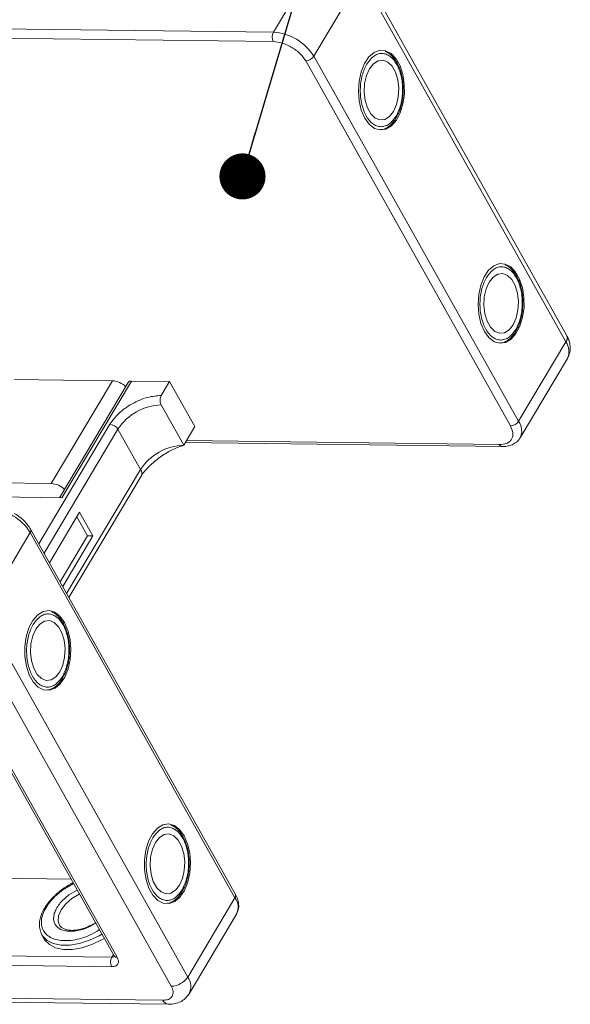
# Model space of a CAD drawing. Header units: millimetres. Extents: x -1595 to 486, y -108 to 1350.
# Tile 50 of 52: x 215 to 274, y 1011 to 1118. Entities that reach past the tile are written whole.
import ezdxf

# ---------------------------------------------------------------- set-up
doc = ezdxf.new("R2010")
doc.units = ezdxf.units.MM
doc.styles.get("Standard").update_dxf_attribs({"font": '仿宋_GB2312.ttf', "width": 0.8})
doc.dimstyles.new('ISO-25.1', dxfattribs={"dimtxt": 6, "dimasz": 5, "dimexe": 3.5, "dimexo": 0.625, "dimgap": 1.5, "dimtad": 1, "dimtoh": 1, "dimtxsty": 'Standard', "dimcen": 2.5, "dimadec": 0, "dimazin": 0, "dimtfac": 1, "dimtmove": 0, "dimatfit": 3, "dimfxl": 0, "dimarcsym": 0})

msp = doc.modelspace()

# ---------------------------------------------------------------- linework, layer by layer
at = {"color": 7, "linetype": 'Continuous', "lineweight": 15}
for p, q in [((247.214, 1124.778), (242.088, 1116.159)), ((273.889, 1083.258), (251.686, 1122.888)), ((246.479, 1113.548), (251.605, 1122.167)), ((251.605, 1122.167), (273.808, 1082.536)), ((242.088, 1116.159), (171.6, 1117.066)), ((171.587, 1116.045), (242.075, 1115.137)), ((245.588, 1113.048), (267.791, 1073.418)), ((268.682, 1073.917), (246.479, 1113.548)), ((273.808, 1082.536), (268.682, 1073.917)), ((268.838, 1072.109), (273.964, 1080.728)), ((224.64, 1078.316), (214.022, 1078.453)), ((218.006, 1067.162), (224.64, 1078.316)), ((226.353, 1078.145), (218.902, 1065.618)), ((219.147, 1065.615), (226.686, 1078.29)), ((226.686, 1078.29), (230.833, 1078.237)), ((229.928, 1076.716), (230.833, 1078.237)), ((230.833, 1078.237), (233.572, 1073.347)), ((232.366, 1071.319), (229.915, 1075.694)), ((224.357, 1073.594), (216.641, 1060.621)), ((232.366, 1071.319), (233.572, 1073.347)), ((217.218, 1059.592), (225.235, 1073.072)), ((227.686, 1068.697), (225.235, 1073.072)), ((232.543, 1071.616), (266.877, 1071.174)), ((266.585, 1071.389), (232.668, 1071.826)), ((227.686, 1068.697), (219.669, 1055.217)), ((219.908, 1054.791), (227.749, 1067.974)), ((207.388, 1067.299), (218.006, 1067.162)), ((203.848, 1065.812), (219.147, 1065.615)), ((221.063, 1064.057), (217.795, 1058.563)), ((222.504, 1061.484), (221.063, 1064.057)), ((221.915, 1061.492), (220.761, 1063.55)), ((210.594, 1053.213), (215.72, 1061.832)), ((215.72, 1061.832), (237.923, 1022.202)), ((237.964, 1022.563), (215.761, 1062.193)), ((218.948, 1056.504), (221.915, 1061.492)), ((219.236, 1055.989), (222.504, 1061.484)), ((222.504, 1061.484), (221.915, 1061.492)), ((232.797, 1013.583), (210.594, 1053.213)), ((208.811, 1052.214), (231.014, 1012.584)), ((206.084, 1049.333), (224.826, 1015.879)), ((206.412, 1049.179), (225.155, 1015.725)), ((220.154, 1024.219), (205.159, 1024.412)), ((219.265, 1023.07), (220.424, 1023.736)), ((220.825, 1023.021), (219.922, 1022.503)), ((237.923, 1022.202), (232.797, 1013.583)), ((232.953, 1011.774), (238.079, 1020.393)), ((222.304, 1019.145), (222.828, 1019.446)), ((222.809, 1019.48), (222.554, 1019.323)), ((216.984, 1018.179), (216.829, 1018.543)), ((216.984, 1018.179), (217.243, 1017.715)), ((189.764, 1016.181), (224.565, 1015.733)), ((224.565, 1015.733), (224.742, 1016.03)), ((224.552, 1014.711), (189.751, 1015.159)), ((230.11, 1011.063), (187.19, 1011.615)), ((187.774, 1011.184), (230.694, 1010.632))]:
    msp.add_line(p, q, dxfattribs=at)
at = {"color": 7, "linetype": 'Continuous', "lineweight": 15, "flags": 128}
for points in [[(251.997, 1106.834), (252.484, 1106.161), (253.054, 1105.722), (253.672, 1105.544), (254.298, 1105.638), (254.893, 1105.999), (255.42, 1106.603), (255.845, 1107.412), (256.142, 1108.377), (256.293, 1109.435), (256.287, 1110.522), (256.126, 1111.567), (255.818, 1112.507), (255.385, 1113.281), (254.852, 1113.841), (254.253, 1114.152), (253.627, 1114.194), (253.011, 1113.965), (252.446, 1113.479), (251.966, 1112.767), (251.602, 1111.873), (251.376, 1110.853), (251.303, 1109.772), (251.388, 1108.698), (251.624, 1107.697), (251.997, 1106.834)], [(252.509, 1112.192), (252.179, 1111.455), (251.981, 1110.591), (251.931, 1109.668), (252.033, 1108.763), (252.279, 1107.947), (252.648, 1107.288), (253.111, 1106.838), (253.631, 1106.635), (254.164, 1106.694), (254.669, 1107.011), (255.104, 1107.56), (255.434, 1108.296), (255.632, 1109.161), (255.682, 1110.083), (255.58, 1110.989), (255.334, 1111.804), (254.965, 1112.464), (254.502, 1112.913), (253.982, 1113.117), (253.449, 1113.058), (252.944, 1112.741), (252.509, 1112.192)], [(264.973, 1083.673), (265.46, 1083.001), (266.03, 1082.562), (266.648, 1082.384), (267.274, 1082.478), (267.869, 1082.838), (268.395, 1083.442), (268.821, 1084.252), (269.118, 1085.216), (269.269, 1086.275), (269.263, 1087.361), (269.101, 1088.407), (268.794, 1089.346), (268.36, 1090.12), (267.828, 1090.68), (267.229, 1090.991), (266.603, 1091.034), (265.987, 1090.805), (265.422, 1090.319), (264.942, 1089.606), (264.578, 1088.712), (264.352, 1087.693), (264.279, 1086.612), (264.363, 1085.537), (264.6, 1084.537), (264.973, 1083.673)], [(265.485, 1089.031), (265.155, 1088.295), (264.957, 1087.43), (264.907, 1086.508), (265.009, 1085.602), (265.254, 1084.786), (265.624, 1084.127), (266.087, 1083.678), (266.607, 1083.474), (267.14, 1083.533), (267.645, 1083.85), (268.08, 1084.399), (268.41, 1085.136), (268.608, 1086), (268.658, 1086.923), (268.556, 1087.828), (268.31, 1088.644), (267.941, 1089.303), (267.478, 1089.753), (266.958, 1089.956), (266.424, 1089.897), (265.92, 1089.58), (265.485, 1089.031)], [(219.429, 1052.076), (218.942, 1052.749), (218.372, 1053.188), (217.755, 1053.366), (217.129, 1053.272), (216.534, 1052.911), (216.007, 1052.307), (215.581, 1051.498), (215.284, 1050.533), (215.134, 1049.475), (215.139, 1048.388), (215.301, 1047.343), (215.608, 1046.403), (216.042, 1045.629), (216.575, 1045.069), (217.173, 1044.758), (217.8, 1044.716), (218.415, 1044.945), (218.98, 1045.431), (219.46, 1046.143), (219.824, 1047.037), (220.05, 1048.057), (220.123, 1049.138), (220.039, 1050.212), (219.803, 1051.213), (219.429, 1052.076)], [(216.322, 1051.35), (215.993, 1050.614), (215.795, 1049.749), (215.745, 1048.827), (215.847, 1047.921), (216.092, 1047.106), (216.461, 1046.446), (216.925, 1045.997), (217.444, 1045.793), (217.978, 1045.852), (218.483, 1046.169), (218.918, 1046.718), (219.247, 1047.455), (219.445, 1048.319), (219.495, 1049.242), (219.393, 1050.147), (219.148, 1050.963), (218.778, 1051.622), (218.315, 1052.072), (217.796, 1052.275), (217.262, 1052.216), (216.757, 1051.899), (216.322, 1051.35)], [(232.405, 1028.916), (231.918, 1029.588), (231.348, 1030.027), (230.73, 1030.205), (230.104, 1030.111), (229.509, 1029.751), (228.983, 1029.147), (228.557, 1028.337), (228.26, 1027.373), (228.109, 1026.314), (228.115, 1025.228), (228.277, 1024.182), (228.584, 1023.243), (229.018, 1022.469), (229.55, 1021.908), (230.149, 1021.597), (230.776, 1021.555), (231.391, 1021.784), (231.956, 1022.27), (232.436, 1022.983), (232.8, 1023.877), (233.026, 1024.896), (233.099, 1025.977), (233.015, 1027.052), (232.778, 1028.052), (232.405, 1028.916)], [(229.298, 1028.19), (228.968, 1027.453), (228.771, 1026.589), (228.721, 1025.666), (228.822, 1024.76), (229.068, 1023.945), (229.437, 1023.286), (229.9, 1022.836), (230.42, 1022.633), (230.954, 1022.692), (231.458, 1023.009), (231.893, 1023.558), (232.223, 1024.294), (232.421, 1025.159), (232.471, 1026.081), (232.369, 1026.987), (232.124, 1027.802), (231.754, 1028.462), (231.291, 1028.911), (230.772, 1029.115), (230.238, 1029.056), (229.733, 1028.739), (229.298, 1028.19)], [(218.893, 1019.207), (218.742, 1019.637), (218.786, 1020.234), (219.067, 1020.879), (219.562, 1021.519), (220.231, 1022.104), (221.02, 1022.585), (221.059, 1022.604)], [(223.499, 1018.249), (223.193, 1018.072), (222.139, 1017.573), (221.065, 1017.226), (220.021, 1017.047), (219.056, 1017.046), (218.215, 1017.221), (217.538, 1017.564), (217.056, 1018.061), (216.984, 1018.179)], [(217.243, 1017.715), (217.315, 1017.597), (217.797, 1017.101), (218.475, 1016.758), (219.315, 1016.582), (220.28, 1016.584), (221.324, 1016.763), (222.398, 1017.11), (223.452, 1017.609), (223.758, 1017.785)]]:
    msp.add_lwpolyline(points, dxfattribs=at)
at = {"color": 7, "linetype": 'Continuous', "lineweight": 15}
for centre, radius, start, end in [((243.067, 1115.635), 1.11, 151.86538, 206.65442), ((241.764, 1110.617), 5.552, 31.86538, 86.65442), ((245.551, 1114.158), 1.11, 271.86957, 326.65022), ((273.223, 1082.967), 0.727, 323.63456, 23.5651), ((272.36, 1081.501), 1.781, 334.27323, 35.55874), ((224.506, 1076.084), 2.236, 45.42868, 86.56259), ((226.642, 1077.936), 0.357, 83.01375, 144.19559), ((230.105, 1069.867), 5.83, 91.86957, 146.65022), ((224.292, 1072.486), 1.11, 31.86538, 86.65442), ((267.754, 1074.528), 1.11, 271.86957, 326.65022), ((267.238, 1072.883), 1.776, 333.72412, 35.60878), ((232.556, 1065.492), 5.83, 91.86957, 146.65022), ((266.918, 1071.536), 0.364, 203.67685, 263.13465), ((227.13, 1068.285), 0.692, 333.28972, 36.54225), ((217.872, 1064.93), 2.236, 45.42868, 86.56259), ((211.005, 1058.901), 5.552, 31.86538, 86.65442), ((215.448, 1062.045), 0.346, 321.97814, 25.41096), ((237.631, 1022.417), 0.363, 323.63456, 23.5651), ((236.531, 1021.171), 1.732, 333.31625, 36.51573), ((225.544, 1015.209), 1.11, 151.86538, 206.65442), ((224.601, 1016.123), 0.392, 264.82292, 310.9523), ((225.124, 1016.087), 0.363, 214.9547, 274.88524), ((230.942, 1014.804), 2.221, 271.86957, 326.65022), ((231.407, 1012.552), 1.73, 333.09117, 36.53829), ((230.776, 1011.355), 0.728, 203.66204, 263.30385)]:
    msp.add_arc(centre, radius, start, end, dxfattribs=at)
for points, knots in [([(242.075, 1115.137), (242.387, 1115.106), (242.867, 1115.058), (243.56, 1114.794), (244.087, 1114.523), (244.576, 1114.19), (245.139, 1113.707), (245.411, 1113.308), (245.588, 1113.048)], [0, 0, 0, 0, 0.23945684, 0.36836066, 0.5, 0.63163934, 0.76054316, 1, 1, 1, 1]), ([(252.221, 1112.706), (252.45, 1113.019), (252.804, 1113.501), (253.388, 1113.797), (253.858, 1113.878), (254.327, 1113.787), (254.897, 1113.465), (255.505, 1112.732), (255.91, 1111.657), (256.079, 1110.661), (256.117, 1109.845), (256.057, 1109.034), (255.868, 1108.031), (255.58, 1107.434), (255.392, 1107.045)], [0, 0, 0, 0, 0.1197284, 0.1841803, 0.25, 0.3158197, 0.3802716, 0.5, 0.6197284, 0.6841803, 0.75, 0.8158197, 0.8802716, 1, 1, 1, 1]), ([(256.167, 1109.845), (256.158, 1110.181), (256.147, 1110.653), (256.038, 1111.318), (255.91, 1111.854), (255.701, 1112.436), (255.428, 1112.973), (255.089, 1113.443), (254.69, 1113.835), (254.381, 1113.993), (254.224, 1114.074)], [0, 0, 0, 0, 0.177281, 0.2484799, 0.3650134, 0.4832282, 0.6076835, 0.7354937, 0.8664804, 1, 1, 1, 1]), ([(255.392, 1107.045), (255.163, 1106.732), (254.809, 1106.251), (254.225, 1105.954), (253.755, 1105.873), (253.286, 1105.965), (252.716, 1106.287), (252.108, 1107.02), (251.703, 1108.095), (251.534, 1109.091), (251.496, 1109.906), (251.556, 1110.718), (251.745, 1111.72), (252.033, 1112.318), (252.221, 1112.706)], [0, 0, 0, 0, 0.1197284, 0.1841803, 0.25, 0.3158197, 0.3802716, 0.5, 0.6197284, 0.6841803, 0.75, 0.8158197, 0.8802716, 1, 1, 1, 1]), ([(255.453, 1106.97), (255.544, 1107.135), (255.731, 1107.474), (255.916, 1108.041), (256.054, 1108.622), (256.143, 1109.212), (256.159, 1109.633), (256.167, 1109.845)], [0, 0, 0, 0, 0.2090101, 0.4290119, 0.6016409, 0.7985268, 1, 1, 1, 1]), ([(253.668, 1105.582), (253.758, 1105.587), (254.044, 1105.6), (254.492, 1105.838), (254.964, 1106.222), (255.214, 1106.579), (255.331, 1106.747)], [0, 0, 0, 0, 0.1395871, 0.4435132, 0.7390975, 1, 1, 1, 1]), ([(255.331, 1106.747), (255.339, 1106.757), (255.388, 1106.819), (255.423, 1106.901), (255.453, 1106.97)], [0, 0, 0, 0, 0.1668548, 1, 1, 1, 1]), ([(265.196, 1089.546), (265.426, 1089.859), (265.78, 1090.34), (266.364, 1090.637), (266.834, 1090.717), (267.303, 1090.626), (267.873, 1090.304), (268.481, 1089.571), (268.886, 1088.496), (269.055, 1087.5), (269.093, 1086.685), (269.032, 1085.873), (268.844, 1084.871), (268.556, 1084.273), (268.368, 1083.884)], [0, 0, 0, 0, 0.1197284, 0.1841803, 0.25, 0.3158197, 0.3802716, 0.5, 0.6197284, 0.6841803, 0.75, 0.8158197, 0.8802716, 1, 1, 1, 1]), ([(269.143, 1086.685), (269.134, 1087.021), (269.122, 1087.492), (269.014, 1088.157), (268.886, 1088.693), (268.676, 1089.275), (268.404, 1089.812), (268.065, 1090.283), (267.666, 1090.674), (267.356, 1090.833), (267.2, 1090.913)], [0, 0, 0, 0, 0.177281, 0.2484799, 0.3650134, 0.4832282, 0.6076835, 0.7354937, 0.8664804, 1, 1, 1, 1]), ([(268.368, 1083.884), (268.138, 1083.571), (267.785, 1083.09), (267.201, 1082.794), (266.731, 1082.713), (266.261, 1082.804), (265.692, 1083.126), (265.084, 1083.859), (264.679, 1084.934), (264.51, 1085.93), (264.471, 1086.746), (264.532, 1087.557), (264.721, 1088.56), (265.009, 1089.157), (265.196, 1089.546)], [0, 0, 0, 0, 0.1197284, 0.1841803, 0.25, 0.3158197, 0.3802716, 0.5, 0.6197284, 0.6841803, 0.75, 0.8158197, 0.8802716, 1, 1, 1, 1]), ([(268.429, 1083.809), (268.52, 1083.974), (268.707, 1084.314), (268.891, 1084.88), (269.029, 1085.462), (269.118, 1086.051), (269.135, 1086.472), (269.143, 1086.685)], [0, 0, 0, 0, 0.20901009, 0.42901187, 0.60164086, 0.79852679, 1, 1, 1, 1]), ([(266.644, 1082.422), (266.734, 1082.426), (267.02, 1082.439), (267.468, 1082.678), (267.939, 1083.061), (268.19, 1083.419), (268.307, 1083.586)], [0, 0, 0, 0, 0.1395871, 0.4435132, 0.7390975, 1, 1, 1, 1]), ([(268.307, 1083.586), (268.315, 1083.596), (268.364, 1083.658), (268.399, 1083.74), (268.429, 1083.809)], [0, 0, 0, 0, 0.1668548, 1, 1, 1, 1]), ([(273.967, 1080.736), (274.067, 1080.947), (274.265, 1081.366), (274.293, 1082.07), (274.168, 1082.708), (273.967, 1083.088), (273.879, 1083.255)], [0, 0, 0, 0, 0.2632156, 0.5220288, 0.7894298, 1, 1, 1, 1]), ([(229.928, 1076.716), (229.44, 1076.679), (228.687, 1076.623), (227.594, 1076.239), (226.76, 1075.838), (225.983, 1075.336), (225.084, 1074.605), (224.644, 1073.992), (224.357, 1073.594)], [0, 0, 0, 0, 0.2394568, 0.3683607, 0.5, 0.6316393, 0.7605432, 1, 1, 1, 1]), ([(229.915, 1075.694), (229.886, 1075.758), (229.828, 1075.884), (229.794, 1076.126), (229.805, 1076.371), (229.855, 1076.575), (229.908, 1076.676), (229.928, 1076.716)], [0, 0, 0, 0, 0.2146939, 0.4293877, 0.6440816, 0.8587754, 1, 1, 1, 1]), ([(267.791, 1073.418), (267.904, 1073.159), (268.079, 1072.761), (268.053, 1072.286), (267.933, 1071.96), (267.704, 1071.699), (267.299, 1071.45), (266.866, 1071.413), (266.585, 1071.389)], [0, 0, 0, 0, 0.23945684, 0.36836066, 0.5, 0.63163934, 0.76054316, 1, 1, 1, 1]), ([(228.397, 1068.781), (228.517, 1068.909), (228.977, 1069.406), (229.963, 1070.158), (231.227, 1070.936), (231.984, 1071.191), (232.366, 1071.319)], [0, 0, 0, 0, 0.1030121, 0.3981834, 0.6964992, 1, 1, 1, 1]), ([(266.874, 1071.182), (267.021, 1071.182), (267.36, 1071.184), (267.856, 1071.304), (268.338, 1071.55), (268.679, 1071.828), (268.783, 1072.05), (268.81, 1072.106)], [0, 0, 0, 0, 0.1807624, 0.4187044, 0.6628615, 0.9156201, 1, 1, 1, 1]), ([(227.754, 1067.975), (227.833, 1068.103), (227.997, 1068.369), (228.254, 1068.647), (228.388, 1068.791)], [0, 0, 0, 0, 0.4814528, 1, 1, 1, 1]), ([(215.757, 1062.192), (215.653, 1062.363), (215.463, 1062.67), (215.093, 1063.079), (214.631, 1063.508), (214.239, 1063.765), (213.993, 1063.925)], [0, 0, 0, 0, 0.2579062, 0.465879, 0.6659414, 1, 1, 1, 1]), ([(216.034, 1051.865), (216.264, 1052.178), (216.617, 1052.659), (217.201, 1052.956), (217.671, 1053.037), (218.141, 1052.945), (218.71, 1052.623), (219.319, 1051.89), (219.723, 1050.815), (219.892, 1049.819), (219.931, 1049.004), (219.87, 1048.192), (219.682, 1047.19), (219.393, 1046.592), (219.206, 1046.203)], [0, 0, 0, 0, 0.1197284, 0.1841803, 0.25, 0.3158197, 0.3802716, 0.5, 0.6197284, 0.6841803, 0.75, 0.8158197, 0.8802716, 1, 1, 1, 1]), ([(219.98, 1049.004), (219.972, 1049.34), (219.96, 1049.811), (219.852, 1050.476), (219.723, 1051.012), (219.514, 1051.594), (219.242, 1052.132), (218.902, 1052.602), (218.502, 1052.994), (218.191, 1053.154), (218.034, 1053.235)], [0, 0, 0, 0, 0.177063, 0.2481743, 0.3645645, 0.4826339, 0.6069361, 0.7345891, 0.8654147, 1, 1, 1, 1]), ([(219.206, 1046.203), (218.976, 1045.891), (218.623, 1045.409), (218.039, 1045.113), (217.569, 1045.032), (217.099, 1045.123), (216.529, 1045.445), (215.921, 1046.178), (215.517, 1047.253), (215.348, 1048.249), (215.309, 1049.065), (215.37, 1049.876), (215.558, 1050.879), (215.847, 1051.476), (216.034, 1051.865)], [0, 0, 0, 0, 0.1197284, 0.1841803, 0.25, 0.3158197, 0.3802716, 0.5, 0.6197284, 0.6841803, 0.75, 0.8158197, 0.8802716, 1, 1, 1, 1]), ([(219.266, 1046.128), (219.357, 1046.293), (219.544, 1046.633), (219.729, 1047.199), (219.867, 1047.781), (219.956, 1048.37), (219.972, 1048.791), (219.98, 1049.004)], [0, 0, 0, 0, 0.2090101, 0.4290119, 0.6016409, 0.7985268, 1, 1, 1, 1]), ([(217.585, 1044.751), (217.64, 1044.754), (217.891, 1044.769), (218.305, 1044.999), (218.777, 1045.38), (219.027, 1045.737), (219.145, 1045.905)], [0, 0, 0, 0, 0.09065, 0.4118623, 0.7242583, 1, 1, 1, 1]), ([(219.145, 1045.905), (219.153, 1045.915), (219.202, 1045.977), (219.237, 1046.059), (219.266, 1046.128)], [0, 0, 0, 0, 0.1668548, 1, 1, 1, 1]), ([(229.01, 1028.704), (229.24, 1029.017), (229.593, 1029.499), (230.177, 1029.795), (230.647, 1029.876), (231.117, 1029.785), (231.686, 1029.462), (232.294, 1028.73), (232.699, 1027.655), (232.868, 1026.659), (232.907, 1025.843), (232.846, 1025.032), (232.657, 1024.029), (232.369, 1023.431), (232.182, 1023.043)], [0, 0, 0, 0, 0.1197284, 0.1841803, 0.25, 0.3158197, 0.3802716, 0.5, 0.6197284, 0.6841803, 0.75, 0.8158197, 0.8802716, 1, 1, 1, 1]), ([(232.956, 1025.843), (232.948, 1026.179), (232.936, 1026.651), (232.828, 1027.316), (232.699, 1027.852), (232.49, 1028.434), (232.217, 1028.971), (231.878, 1029.441), (231.478, 1029.833), (231.167, 1029.993), (231.009, 1030.074)], [0, 0, 0, 0, 0.177063, 0.2481743, 0.3645645, 0.4826339, 0.6069361, 0.7345891, 0.8654147, 1, 1, 1, 1]), ([(232.182, 1023.043), (231.952, 1022.73), (231.598, 1022.249), (231.014, 1021.952), (230.544, 1021.871), (230.075, 1021.963), (229.505, 1022.285), (228.897, 1023.018), (228.492, 1024.093), (228.324, 1025.088), (228.285, 1025.904), (228.346, 1026.716), (228.534, 1027.718), (228.822, 1028.316), (229.01, 1028.704)], [0, 0, 0, 0, 0.1197284, 0.1841803, 0.25, 0.3158197, 0.3802716, 0.5, 0.6197284, 0.6841803, 0.75, 0.8158197, 0.8802716, 1, 1, 1, 1]), ([(232.242, 1022.967), (232.333, 1023.133), (232.52, 1023.472), (232.705, 1024.038), (232.843, 1024.62), (232.932, 1025.21), (232.948, 1025.63), (232.956, 1025.843)], [0, 0, 0, 0, 0.20901009, 0.42901187, 0.60164086, 0.79852679, 1, 1, 1, 1]), ([(219.19, 1023.098), (219.181, 1023.092), (219.045, 1023.005), (218.739, 1022.747), (218.266, 1022.334), (217.786, 1021.81), (217.369, 1021.25), (217.037, 1020.659), (216.806, 1020.051), (216.702, 1019.443), (216.701, 1018.946), (216.798, 1018.682), (216.829, 1018.599)], [0, 0, 0, 0, 0.0047587, 0.0735926, 0.1865374, 0.3015485, 0.4228625, 0.5474276, 0.6746623, 0.8045887, 0.9385345, 1, 1, 1, 1]), ([(223.228, 1018.731), (222.9, 1018.524), (222.281, 1018.136), (221.28, 1017.792), (220.34, 1017.574), (219.448, 1017.511), (218.426, 1017.618), (217.444, 1018.071), (216.956, 1018.886), (216.906, 1019.703), (217.06, 1020.404), (217.407, 1021.131), (218.058, 1022.063), (218.789, 1022.674), (219.265, 1023.07)], [0, 0, 0, 0, 0.0766346, 0.1442418, 0.2132837, 0.2823255, 0.3499327, 0.4755224, 0.6011122, 0.6687193, 0.7377612, 0.8068031, 0.8744103, 1, 1, 1, 1]), ([(220.373, 1023.828), (220.284, 1023.782), (219.869, 1023.572), (219.488, 1023.306), (219.19, 1023.098)], [0, 0, 0, 0, 0.21471421, 1, 1, 1, 1]), ([(219.922, 1022.503), (219.583, 1022.22), (219.06, 1021.784), (218.596, 1021.118), (218.348, 1020.598), (218.238, 1020.098), (218.273, 1019.514), (218.622, 1018.932), (219.324, 1018.608), (220.053, 1018.532), (220.691, 1018.576), (221.361, 1018.736), (221.919, 1018.912), (222.216, 1019.092), (222.304, 1019.145)], [0, 0, 0, 0, 0.13193755, 0.20296185, 0.27549338, 0.34802491, 0.41904921, 0.55098676, 0.68292431, 0.7539486, 0.82648013, 0.89901167, 0.97003596, 1, 1, 1, 1]), ([(230.561, 1021.59), (230.616, 1021.593), (230.867, 1021.608), (231.281, 1021.839), (231.753, 1022.219), (232.003, 1022.577), (232.121, 1022.744)], [0, 0, 0, 0, 0.09065, 0.4118623, 0.7242583, 1, 1, 1, 1]), ([(232.121, 1022.744), (232.129, 1022.755), (232.177, 1022.817), (232.213, 1022.899), (232.242, 1022.967)], [0, 0, 0, 0, 0.1668548, 1, 1, 1, 1]), ([(238.065, 1020.418), (238.131, 1020.528), (238.298, 1020.81), (238.351, 1021.356), (238.242, 1021.953), (238.095, 1022.361), (237.968, 1022.551), (237.96, 1022.562)], [0, 0, 0, 0, 0.1754771, 0.4493816, 0.7266683, 0.9844779, 1, 1, 1, 1]), ([(222.554, 1019.323), (222.294, 1019.191), (221.929, 1019.006), (221.384, 1018.822), (220.936, 1018.711), (220.439, 1018.648), (219.976, 1018.653), (219.563, 1018.729), (219.225, 1018.874), (218.999, 1019.037), (218.93, 1019.174), (218.905, 1019.223)], [0, 0, 0, 0, 0.16765522, 0.23470915, 0.34367021, 0.45300112, 0.56667714, 0.68221408, 0.80099061, 0.9286194, 1, 1, 1, 1]), ([(225.155, 1015.725), (225.212, 1015.596), (225.299, 1015.396), (225.287, 1015.158), (225.226, 1014.997), (225.113, 1014.866), (224.91, 1014.741), (224.693, 1014.723), (224.552, 1014.711)], [0, 0, 0, 0, 0.2394429, 0.3696359, 0.4999999, 0.6301929, 0.7605571, 1, 1, 1, 1]), ([(224.826, 1015.88), (224.838, 1015.855), (224.864, 1015.805), (224.868, 1015.774), (224.868, 1015.78), (224.868, 1015.782)], [0, 0, 0, 0, 0.42584, 0.8876913, 1, 1, 1, 1]), ([(231.014, 1012.584), (231.099, 1012.39), (231.23, 1012.091), (231.212, 1011.734), (231.121, 1011.491), (230.951, 1011.295), (230.646, 1011.108), (230.321, 1011.081), (230.11, 1011.063)], [0, 0, 0, 0, 0.2394429, 0.3697786, 0.5000001, 0.6303356, 0.7605571, 1, 1, 1, 1]), ([(230.692, 1010.64), (230.733, 1010.637), (230.982, 1010.619), (231.432, 1010.69), (232.021, 1010.887), (232.564, 1011.239), (232.818, 1011.589), (232.947, 1011.766)], [0, 0, 0, 0, 0.0452802, 0.275139, 0.5116298, 0.7527655, 1, 1, 1, 1])]:
    msp.add_open_spline(points, degree=3, knots=knots, dxfattribs=at)

# ---------------------------------------------------------------- leaders
at = {"color": 5, "lineweight": 9}
msp.add_leader([(238.735, 1100.502), (256.995, 1161.833), (270.074, 1161.833)], dimstyle='ISO-25.1', override={"dimgap": 1.5, "dimtad": 0, "dimldrblk": 'Dot'}, dxfattribs=at)

doc.saveas('drawing.dxf')
